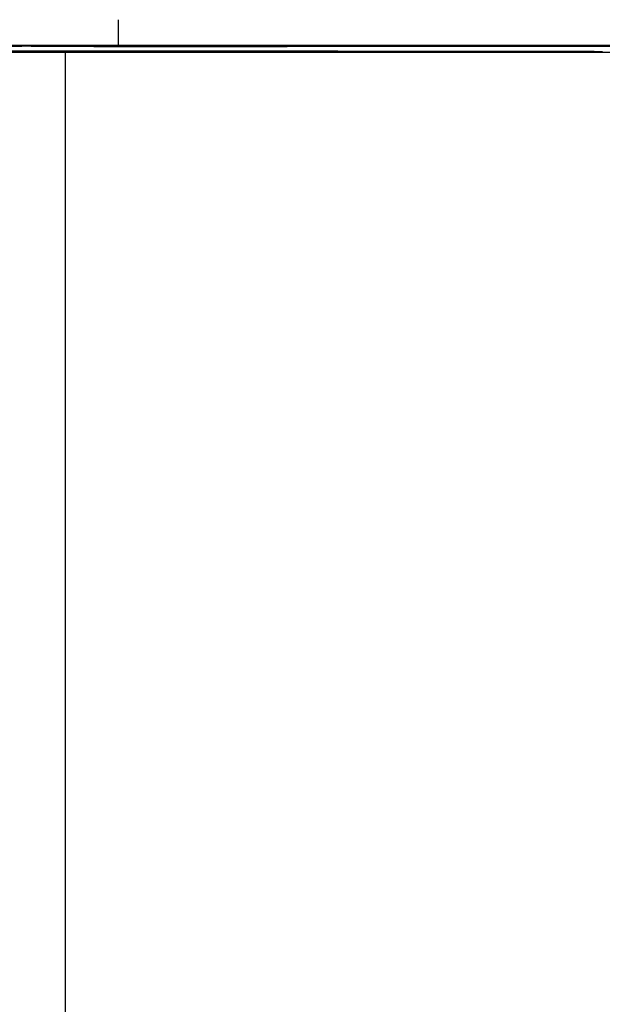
# Model space of a CAD drawing. Extents: x 7.6 to 27.1, y 2.7 to 20.5.
# Tile 90 of 136: x 24.366 to 24.4096, y 11.8717 to 11.9454. Entities that reach past the tile are written whole.
import ezdxf

# ---------------------------------------------------------------- set-up
doc = ezdxf.new("R2010")
doc.units = 0
doc.layers.get('0').update_dxf_attribs({"linetype": 'CONTINUOUS'})

msp = doc.modelspace()

# ---------------------------------------------------------------- linework, layer by layer
at = {"color": 7, "linetype": 'CONTINUOUS'}
for p, q in [((24.373356, 11.945401), (24.373356, 11.943421)), ((24.321836, 11.943051), (24.408641, 11.943051)), ((24.321846, 11.943034), (24.408973, 11.943034)), ((24.408973, 11.943031), (24.321846, 11.943031)), ((24.321846, 11.943028), (24.408537, 11.943022)), ((24.408537, 11.943019), (24.321846, 11.943013)), ((24.367282, 11.942997), (24.322075, 11.942997)), ((24.330268, 11.943048), (24.400209, 11.943048)), ((24.355883, 11.943024), (24.400828, 11.943021)), ((24.400828, 11.943021), (24.355883, 11.943018)), ((24.358625, 11.943004), (24.367282, 11.943004)), ((24.366827, 11.943416), (24.453632, 11.943416)), ((24.366827, 11.943409), (24.366827, 11.943416)), ((24.366827, 11.943408), (24.366827, 11.943409)), ((24.367072, 11.943455), (24.453387, 11.943455)), ((24.367072, 11.943453), (24.367072, 11.943455)), ((24.447443, 11.943453), (24.367072, 11.943453)), ((24.367072, 11.943448), (24.447443, 11.943453)), ((24.367072, 11.943445), (24.367072, 11.943448)), ((24.447443, 11.94344), (24.367072, 11.943445)), ((24.367072, 11.94344), (24.447443, 11.94344)), ((24.367072, 11.943437), (24.367072, 11.94344)), ((24.453387, 11.943437), (24.367072, 11.943437)), ((24.367282, 11.943004), (24.367282, 11.942997)), ((24.579785, 11.943472), (24.369391, 11.943472)), ((24.369391, 11.942974), (25.585926, 11.942974)), ((24.369391, 11.942974), (24.369391, 11.864234)), ((24.4452, 11.943413), (24.375258, 11.943413)), ((24.375258, 11.943413), (24.375258, 11.943404)), ((24.453387, 11.943451), (24.38051, 11.943446)), ((24.38051, 11.943446), (24.453387, 11.943441)), ((24.38051, 11.943446), (24.38051, 11.943444)), ((24.384045, 11.942999), (24.389314, 11.942999)), ((24.384045, 11.942997), (24.384045, 11.942999)), ((24.387094, 11.943405), (24.387094, 11.943402)), ((24.388374, 11.94304), (24.388374, 11.943038)), ((24.389314, 11.942999), (24.389314, 11.942997)), ((24.400209, 11.943048), (24.400209, 11.943044)), ((24.400209, 11.943039), (24.400209, 11.943044)), ((24.400828, 11.943021), (24.400828, 11.943018)), ((24.408537, 11.943022), (24.408537, 11.943019)), ((24.408641, 11.943051), (24.408641, 11.943044)), ((24.408641, 11.943044), (24.408641, 11.943044)), ((24.408973, 11.943034), (24.408973, 11.943031))]:
    msp.add_line(p, q, dxfattribs=at)
at = {"color": 8, "linetype": 'CONTINUOUS'}
msp.add_line((24.386031, 11.94342), (24.386031, 11.943422), dxfattribs=at)
at = {"color": 7, "linetype": 'CONTINUOUS', "flags": 128}
for points in [[(24.389789, 11.943038), (24.383713, 11.943037), (24.377584, 11.943037), (24.37142, 11.943037), (24.365239, 11.943037), (24.359057, 11.943037), (24.352893, 11.943037), (24.346764, 11.943037), (24.340688, 11.943038)], [(24.389685, 11.943008), (24.383733, 11.943008), (24.377708, 11.943008), (24.371636, 11.943008), (24.36554, 11.943008), (24.359445, 11.943008), (24.353377, 11.943008), (24.34736, 11.943008), (24.341419, 11.943008)], [(24.388374, 11.94304), (24.382643, 11.94304), (24.376867, 11.94304), (24.371061, 11.94304), (24.365239, 11.94304), (24.359417, 11.94304), (24.35361, 11.94304), (24.347834, 11.94304), (24.342104, 11.94304)], [(24.385678, 11.94342), (24.377338, 11.943421), (24.370556, 11.943422), (24.366137, 11.943424), (24.364603, 11.943426), (24.366137, 11.943429), (24.370556, 11.943431), (24.373356, 11.943431)], [(24.398923, 11.942998), (24.397145, 11.942997), (24.395335, 11.942997), (24.393499, 11.942997), (24.391639, 11.942997), (24.38976, 11.942997), (24.387865, 11.942997), (24.385959, 11.942997), (24.384045, 11.942997)], [(24.385678, 11.943433), (24.391755, 11.943433), (24.397883, 11.943433), (24.404048, 11.943434), (24.410229, 11.943434), (24.416411, 11.943434), (24.422575, 11.943433), (24.428704, 11.943433), (24.43478, 11.943433)], [(24.43478, 11.94342), (24.428704, 11.943419), (24.422575, 11.943419), (24.416411, 11.943419), (24.410229, 11.943419), (24.404048, 11.943419), (24.397883, 11.943419), (24.391755, 11.943419), (24.385678, 11.94342)], [(24.43478, 11.943402), (24.428704, 11.943402), (24.422575, 11.943402), (24.416411, 11.943402), (24.410229, 11.943402), (24.404048, 11.943402), (24.397883, 11.943402), (24.391755, 11.943402), (24.385678, 11.943402)], [(24.433364, 11.943405), (24.427634, 11.943405), (24.421858, 11.943405), (24.416051, 11.943405), (24.410229, 11.943405), (24.404407, 11.943405), (24.398601, 11.943405), (24.392824, 11.943405), (24.387094, 11.943405)], [(24.389314, 11.942999), (24.394483, 11.943), (24.398718, 11.943001), (24.40151, 11.943002), (24.402523, 11.943003), (24.401638, 11.943005), (24.39896, 11.943006), (24.39481, 11.943007), (24.389685, 11.943008)]]:
    msp.add_lwpolyline(points, dxfattribs=at)
at = {"color": 7}
for points in [[(24.3659, 11.943, 0), (24.3661, 11.943, 0), (24.3662, 11.943, 0), (24.3664, 11.943, 0), (24.3666, 11.943, 0), (24.3668, 11.943, 0), (24.367, 11.943, 0), (24.3671, 11.943, 0), (24.3673, 11.943, 0), (24.3675, 11.943, 0), (24.3677, 11.943, 0), (24.3679, 11.943, 0), (24.368, 11.943, 0), (24.3682, 11.943, 0), (24.3684, 11.943, 0), (24.3686, 11.943, 0), (24.3687, 11.943, 0), (24.3689, 11.943, 0), (24.3691, 11.943, 0), (24.3693, 11.943, 0), (24.3695, 11.943, 0), (24.3696, 11.943, 0), (24.3698, 11.943, 0), (24.37, 11.943, 0), (24.3702, 11.943, 0), (24.3703, 11.943, 0), (24.3705, 11.943, 0), (24.3707, 11.943, 0), (24.3709, 11.943, 0), (24.3711, 11.943, 0), (24.3712, 11.943, 0), (24.3714, 11.943, 0), (24.3716, 11.943, 0), (24.3718, 11.943, 0), (24.3719, 11.943, 0), (24.3721, 11.943, 0), (24.3723, 11.943, 0), (24.3725, 11.943, 0), (24.3726, 11.943, 0), (24.3728, 11.943, 0), (24.373, 11.943, 0), (24.3732, 11.943, 0), (24.3734, 11.943, 0), (24.3735, 11.943, 0), (24.3737, 11.943, 0), (24.3739, 11.943, 0), (24.3741, 11.943, 0), (24.3742, 11.943, 0), (24.3744, 11.943, 0), (24.3746, 11.943, 0), (24.3748, 11.943, 0), (24.375, 11.943, 0), (24.3751, 11.943, 0), (24.3753, 11.943, 0), (24.3755, 11.943, 0), (24.3757, 11.943, 0), (24.3758, 11.943, 0), (24.376, 11.943, 0), (24.3762, 11.943, 0), (24.3764, 11.943, 0), (24.3765, 11.943, 0), (24.3767, 11.943, 0), (24.3769, 11.943, 0), (24.3771, 11.943, 0), (24.3773, 11.943, 0), (24.3774, 11.943, 0), (24.3776, 11.943, 0), (24.3778, 11.943, 0), (24.378, 11.943, 0), (24.3781, 11.943, 0), (24.3783, 11.943, 0), (24.3785, 11.943, 0), (24.3787, 11.943, 0), (24.3788, 11.943, 0), (24.379, 11.943, 0), (24.3792, 11.943, 0), (24.3794, 11.943, 0), (24.3795, 11.943, 0), (24.3797, 11.943, 0), (24.3799, 11.943, 0), (24.3801, 11.943, 0), (24.3802, 11.943, 0), (24.3804, 11.943, 0), (24.3806, 11.943, 0), (24.3808, 11.943, 0), (24.3809, 11.943, 0), (24.3811, 11.943, 0), (24.3813, 11.943, 0), (24.3815, 11.943, 0), (24.3816, 11.943, 0), (24.3818, 11.943, 0), (24.382, 11.943, 0), (24.3822, 11.943, 0), (24.3823, 11.943, 0), (24.3825, 11.943, 0), (24.3827, 11.943, 0), (24.3829, 11.943, 0), (24.383, 11.943, 0), (24.3832, 11.943, 0), (24.3834, 11.943, 0), (24.3836, 11.943, 0), (24.3837, 11.943, 0), (24.3839, 11.943, 0), (24.3841, 11.943, 0), (24.3843, 11.943, 0), (24.3844, 11.943, 0), (24.3846, 11.943, 0), (24.3848, 11.943, 0), (24.385, 11.943, 0), (24.3851, 11.943, 0), (24.3853, 11.943, 0), (24.3855, 11.943, 0), (24.3857, 11.943, 0), (24.3858, 11.943, 0), (24.386, 11.943, 0), (24.3862, 11.943, 0), (24.3863, 11.943, 0), (24.3865, 11.943, 0), (24.3867, 11.943, 0), (24.3869, 11.943, 0), (24.387, 11.943, 0), (24.3872, 11.943, 0), (24.3874, 11.943, 0), (24.3876, 11.943, 0), (24.3877, 11.943, 0), (24.3879, 11.943, 0), (24.3881, 11.943, 0), (24.3882, 11.943, 0), (24.3884, 11.943, 0), (24.3886, 11.943, 0), (24.3888, 11.943, 0), (24.3889, 11.943, 0), (24.3891, 11.943, 0), (24.3893, 11.943, 0), (24.3894, 11.943, 0), (24.3896, 11.943, 0), (24.3898, 11.943, 0), (24.39, 11.943, 0), (24.3901, 11.943, 0), (24.3903, 11.943, 0), (24.3905, 11.943, 0), (24.3906, 11.943, 0), (24.3908, 11.943, 0), (24.391, 11.943, 0), (24.3912, 11.943, 0), (24.3913, 11.943, 0), (24.3915, 11.943, 0), (24.3917, 11.943, 0), (24.3918, 11.943, 0), (24.392, 11.943, 0), (24.3922, 11.943, 0), (24.3924, 11.943, 0), (24.3925, 11.943, 0), (24.3927, 11.943, 0), (24.3929, 11.943, 0), (24.393, 11.943, 0), (24.3932, 11.943, 0), (24.3934, 11.943, 0), (24.3935, 11.943, 0), (24.3937, 11.943, 0), (24.3939, 11.943, 0), (24.3941, 11.943, 0), (24.3942, 11.943, 0), (24.3944, 11.943, 0), (24.3946, 11.943, 0), (24.3947, 11.943, 0), (24.3949, 11.943, 0), (24.3951, 11.943, 0), (24.3952, 11.943, 0), (24.3954, 11.943, 0), (24.3956, 11.943, 0), (24.3957, 11.943, 0), (24.3959, 11.943, 0), (24.3961, 11.943, 0), (24.3962, 11.943, 0), (24.3964, 11.943, 0), (24.3966, 11.943, 0), (24.3967, 11.943, 0), (24.3969, 11.943, 0), (24.3971, 11.943, 0), (24.3972, 11.943, 0), (24.3974, 11.943, 0), (24.3975, 11.943, 0), (24.3977, 11.943, 0), (24.3979, 11.943, 0), (24.398, 11.943, 0), (24.3982, 11.943, 0), (24.3983, 11.943, 0), (24.3985, 11.943, 0), (24.3987, 11.943, 0), (24.3988, 11.943, 0), (24.399, 11.943, 0), (24.3991, 11.943, 0), (24.3993, 11.943, 0), (24.3994, 11.943, 0), (24.3996, 11.943, 0), (24.3998, 11.943, 0), (24.3999, 11.943, 0), (24.4001, 11.943, 0), (24.4002, 11.943, 0), (24.4004, 11.943, 0), (24.4005, 11.943, 0), (24.4007, 11.943, 0), (24.4008, 11.943, 0), (24.401, 11.943, 0), (24.4011, 11.943, 0), (24.4013, 11.943, 0), (24.4014, 11.943, 0), (24.4016, 11.943, 0), (24.4017, 11.943, 0), (24.4018, 11.943, 0), (24.402, 11.943, 0), (24.4021, 11.943, 0), (24.4023, 11.943, 0), (24.4024, 11.943, 0), (24.4025, 11.943, 0), (24.4027, 11.943, 0), (24.4028, 11.943, 0), (24.403, 11.943, 0), (24.4031, 11.943, 0), (24.4032, 11.943, 0), (24.4034, 11.943, 0), (24.4035, 11.943, 0), (24.4036, 11.943, 0), (24.4038, 11.943, 0), (24.4039, 11.943, 0), (24.404, 11.943, 0), (24.4041, 11.943, 0), (24.4043, 11.943, 0), (24.4044, 11.943, 0), (24.4045, 11.943, 0), (24.4046, 11.943, 0), (24.4048, 11.943, 0), (24.4049, 11.943, 0), (24.405, 11.943, 0), (24.4051, 11.943, 0), (24.4052, 11.943, 0), (24.4054, 11.943, 0), (24.4055, 11.943, 0), (24.4056, 11.943, 0), (24.4057, 11.943, 0), (24.4058, 11.943, 0), (24.4059, 11.943, 0), (24.406, 11.943, 0), (24.4061, 11.943, 0), (24.4063, 11.943, 0), (24.4064, 11.943, 0), (24.4065, 11.943, 0), (24.4066, 11.943, 0), (24.4067, 11.943, 0), (24.4068, 11.943, 0), (24.4069, 11.943, 0), (24.407, 11.943, 0), (24.4071, 11.943, 0), (24.4072, 11.943, 0), (24.4073, 11.943, 0), (24.4074, 11.943, 0), (24.4075, 11.943, 0), (24.4075, 11.943, 0), (24.4076, 11.943, 0), (24.4077, 11.943, 0), (24.4078, 11.943, 0), (24.4079, 11.943, 0), (24.408, 11.943, 0), (24.4081, 11.943, 0), (24.4082, 11.943, 0), (24.4082, 11.943, 0), (24.4083, 11.943, 0), (24.4084, 11.943, 0), (24.4085, 11.943, 0), (24.4086, 11.943, 0), (24.4086, 11.943, 0), (24.4087, 11.943, 0), (24.4088, 11.943, 0), (24.4088, 11.943, 0), (24.4089, 11.943, 0), (24.409, 11.943, 0), (24.4091, 11.943, 0), (24.4091, 11.943, 0), (24.4092, 11.943, 0), (24.4092, 11.943, 0), (24.4093, 11.943, 0), (24.4094, 11.943, 0), (24.4094, 11.943, 0), (24.4095, 11.943, 0), (24.4096, 11.943, 0)], [(24.4097, 11.9434, 0), (24.4095, 11.9434, 0), (24.4094, 11.9434, 0), (24.4093, 11.9434, 0), (24.4091, 11.9434, 0), (24.409, 11.9434, 0), (24.4089, 11.9434, 0), (24.4087, 11.9434, 0), (24.4086, 11.9434, 0), (24.4084, 11.9434, 0), (24.4083, 11.9434, 0), (24.4082, 11.9434, 0), (24.408, 11.9434, 0), (24.4079, 11.9434, 0), (24.4077, 11.9434, 0), (24.4076, 11.9434, 0), (24.4075, 11.9434, 0), (24.4073, 11.9434, 0), (24.4072, 11.9434, 0), (24.407, 11.9434, 0), (24.4069, 11.9434, 0), (24.4068, 11.9434, 0), (24.4066, 11.9434, 0), (24.4065, 11.9434, 0), (24.4064, 11.9434, 0), (24.4062, 11.9434, 0), (24.4061, 11.9434, 0), (24.4059, 11.9434, 0), (24.4058, 11.9434, 0), (24.4057, 11.9434, 0), (24.4055, 11.9434, 0), (24.4054, 11.9434, 0), (24.4052, 11.9434, 0), (24.4051, 11.9434, 0), (24.405, 11.9434, 0), (24.4048, 11.9434, 0), (24.4047, 11.9434, 0), (24.4046, 11.9434, 0), (24.4044, 11.9434, 0), (24.4043, 11.9434, 0), (24.4041, 11.9434, 0), (24.404, 11.9434, 0), (24.4039, 11.9434, 0), (24.4037, 11.9434, 0), (24.4036, 11.9434, 0), (24.4034, 11.9434, 0), (24.4033, 11.9434, 0), (24.4032, 11.9434, 0), (24.403, 11.9434, 0), (24.4029, 11.9434, 0), (24.4028, 11.9434, 0), (24.4026, 11.9434, 0), (24.4025, 11.9434, 0), (24.4023, 11.9434, 0), (24.4022, 11.9434, 0), (24.4021, 11.9434, 0), (24.4019, 11.9434, 0), (24.4018, 11.9434, 0), (24.4016, 11.9434, 0), (24.4015, 11.9434, 0), (24.4014, 11.9434, 0), (24.4012, 11.9434, 0), (24.4011, 11.9434, 0), (24.401, 11.9434, 0), (24.4008, 11.9434, 0), (24.4007, 11.9434, 0), (24.4005, 11.9434, 0), (24.4004, 11.9434, 0), (24.4003, 11.9434, 0), (24.4001, 11.9434, 0), (24.4, 11.9434, 0), (24.3999, 11.9434, 0), (24.3997, 11.9434, 0), (24.3996, 11.9434, 0), (24.3994, 11.9434, 0), (24.3993, 11.9434, 0), (24.3992, 11.9434, 0), (24.399, 11.9434, 0), (24.3989, 11.9434, 0), (24.3988, 11.9434, 0), (24.3986, 11.9434, 0), (24.3985, 11.9434, 0), (24.3983, 11.9434, 0), (24.3982, 11.9434, 0), (24.3981, 11.9434, 0), (24.3979, 11.9434, 0), (24.3978, 11.9434, 0), (24.3976, 11.9434, 0), (24.3975, 11.9434, 0), (24.3974, 11.9434, 0), (24.3972, 11.9434, 0), (24.3971, 11.9434, 0), (24.397, 11.9434, 0), (24.3968, 11.9434, 0), (24.3967, 11.9434, 0), (24.3965, 11.9434, 0), (24.3964, 11.9434, 0), (24.3963, 11.9434, 0), (24.3961, 11.9434, 0), (24.396, 11.9434, 0), (24.3959, 11.9434, 0), (24.3957, 11.9434, 0), (24.3956, 11.9434, 0), (24.3954, 11.9434, 0), (24.3953, 11.9434, 0), (24.3952, 11.9434, 0), (24.395, 11.9434, 0), (24.3949, 11.9434, 0), (24.3948, 11.9434, 0), (24.3946, 11.9434, 0), (24.3945, 11.9434, 0), (24.3944, 11.9434, 0), (24.3942, 11.9434, 0), (24.3941, 11.9434, 0), (24.3939, 11.9434, 0), (24.3938, 11.9434, 0), (24.3937, 11.9434, 0), (24.3935, 11.9434, 0), (24.3934, 11.9434, 0), (24.3933, 11.9434, 0), (24.3931, 11.9434, 0), (24.393, 11.9434, 0), (24.3928, 11.9434, 0), (24.3927, 11.9434, 0), (24.3926, 11.9434, 0), (24.3924, 11.9434, 0), (24.3923, 11.9434, 0), (24.3922, 11.9434, 0), (24.392, 11.9434, 0), (24.3919, 11.9434, 0), (24.3918, 11.9434, 0), (24.3916, 11.9434, 0), (24.3915, 11.9434, 0), (24.3913, 11.9434, 0), (24.3912, 11.9434, 0), (24.3911, 11.9434, 0), (24.3909, 11.9434, 0), (24.3908, 11.9434, 0), (24.3907, 11.9434, 0), (24.3905, 11.9434, 0), (24.3904, 11.9434, 0), (24.3903, 11.9434, 0), (24.3901, 11.9434, 0), (24.39, 11.9434, 0), (24.3898, 11.9434, 0), (24.3897, 11.9434, 0), (24.3896, 11.9434, 0), (24.3894, 11.9434, 0), (24.3893, 11.9434, 0), (24.3892, 11.9434, 0), (24.389, 11.9434, 0), (24.3889, 11.9434, 0), (24.3888, 11.9434, 0), (24.3886, 11.9434, 0), (24.3885, 11.9434, 0), (24.3884, 11.9434, 0), (24.3882, 11.9434, 0), (24.3881, 11.9434, 0), (24.3879, 11.9434, 0), (24.3878, 11.9434, 0), (24.3877, 11.9434, 0), (24.3875, 11.9434, 0), (24.3874, 11.9434, 0), (24.3873, 11.9434, 0), (24.3871, 11.9434, 0), (24.387, 11.9434, 0), (24.3869, 11.9434, 0), (24.3867, 11.9434, 0), (24.3866, 11.9434, 0), (24.3865, 11.9434, 0), (24.3863, 11.9434, 0), (24.3862, 11.9434, 0), (24.386, 11.9434, 0), (24.3859, 11.9434, 0), (24.3858, 11.9434, 0), (24.3856, 11.9434, 0), (24.3855, 11.9434, 0), (24.3854, 11.9434, 0), (24.3852, 11.9434, 0), (24.3851, 11.9434, 0), (24.385, 11.9434, 0), (24.3848, 11.9434, 0), (24.3847, 11.9434, 0), (24.3845, 11.9434, 0), (24.3844, 11.9434, 0), (24.3843, 11.9434, 0), (24.3841, 11.9434, 0), (24.384, 11.9434, 0), (24.3839, 11.9434, 0), (24.3837, 11.9434, 0), (24.3836, 11.9434, 0), (24.3834, 11.9434, 0), (24.3833, 11.9434, 0), (24.3832, 11.9434, 0), (24.383, 11.9434, 0), (24.3829, 11.9434, 0), (24.3828, 11.9434, 0), (24.3826, 11.9434, 0), (24.3825, 11.9434, 0), (24.3824, 11.9434, 0), (24.3822, 11.9434, 0), (24.3821, 11.9434, 0), (24.382, 11.9434, 0), (24.3818, 11.9434, 0), (24.3817, 11.9434, 0), (24.3816, 11.9434, 0), (24.3814, 11.9434, 0), (24.3813, 11.9434, 0), (24.3812, 11.9434, 0), (24.381, 11.9434, 0), (24.3809, 11.9434, 0), (24.3808, 11.9434, 0), (24.3806, 11.9434, 0), (24.3805, 11.9434, 0), (24.3804, 11.9434, 0), (24.3802, 11.9434, 0), (24.3801, 11.9434, 0), (24.38, 11.9434, 0), (24.3799, 11.9434, 0), (24.3797, 11.9434, 0), (24.3796, 11.9434, 0), (24.3795, 11.9434, 0), (24.3794, 11.9434, 0), (24.3793, 11.9434, 0), (24.3791, 11.9434, 0), (24.379, 11.9434, 0), (24.3789, 11.9434, 0), (24.3788, 11.9434, 0), (24.3787, 11.9434, 0), (24.3785, 11.9434, 0), (24.3784, 11.9434, 0), (24.3783, 11.9434, 0), (24.3782, 11.9434, 0), (24.3781, 11.9434, 0), (24.378, 11.9434, 0), (24.3779, 11.9434, 0), (24.3778, 11.9434, 0), (24.3776, 11.9434, 0), (24.3775, 11.9434, 0), (24.3774, 11.9434, 0), (24.3773, 11.9434, 0), (24.3772, 11.9434, 0), (24.3771, 11.9434, 0), (24.377, 11.9434, 0), (24.3769, 11.9434, 0), (24.3768, 11.9434, 0), (24.3767, 11.9434, 0), (24.3766, 11.9434, 0), (24.3765, 11.9434, 0), (24.3764, 11.9434, 0), (24.3763, 11.9434, 0), (24.3763, 11.9434, 0), (24.3762, 11.9434, 0), (24.3761, 11.9434, 0), (24.376, 11.9434, 0), (24.3759, 11.9434, 0), (24.3758, 11.9434, 0), (24.3757, 11.9434, 0), (24.3757, 11.9434, 0), (24.3756, 11.9434, 0), (24.3755, 11.9434, 0), (24.3754, 11.9434, 0), (24.3753, 11.9434, 0), (24.3753, 11.9434, 0), (24.3752, 11.9434, 0), (24.3751, 11.9434, 0), (24.375, 11.9434, 0), (24.375, 11.9434, 0), (24.3749, 11.9434, 0), (24.3748, 11.9434, 0), (24.3748, 11.9434, 0), (24.3747, 11.9434, 0), (24.3747, 11.9434, 0), (24.3746, 11.9434, 0), (24.3745, 11.9434, 0), (24.3745, 11.9434, 0), (24.3744, 11.9434, 0), (24.3744, 11.9434, 0), (24.3743, 11.9434, 0), (24.3743, 11.9434, 0), (24.3742, 11.9434, 0), (24.3742, 11.9434, 0), (24.3741, 11.9434, 0), (24.3741, 11.9434, 0), (24.374, 11.9434, 0), (24.374, 11.9434, 0), (24.3739, 11.9434, 0), (24.3739, 11.9434, 0), (24.3739, 11.9434, 0), (24.3738, 11.9434, 0), (24.3738, 11.9434, 0), (24.3738, 11.9434, 0), (24.3737, 11.9434, 0), (24.3737, 11.9434, 0), (24.3737, 11.9434, 0), (24.3736, 11.9434, 0), (24.3736, 11.9434, 0), (24.3736, 11.9434, 0), (24.3736, 11.9434, 0), (24.3735, 11.9434, 0), (24.3735, 11.9434, 0), (24.3735, 11.9434, 0), (24.3735, 11.9434, 0), (24.3735, 11.9434, 0), (24.3734, 11.9434, 0), (24.3734, 11.9434, 0), (24.3734, 11.9434, 0), (24.3734, 11.9434, 0), (24.3734, 11.9434, 0), (24.3734, 11.9434, 0), (24.3734, 11.9434, 0), (24.3734, 11.9434, 0), (24.3734, 11.9434, 0), (24.3734, 11.9434, 0), (24.3734, 11.9434, 0), (24.3734, 11.9434, 0), (24.3734, 11.9434, 0), (24.3734, 11.9434, 0), (24.3734, 11.9434, 0), (24.3734, 11.9434, 0), (24.3734, 11.9434, 0), (24.3734, 11.9434, 0), (24.3734, 11.9434, 0), (24.3734, 11.9434, 0), (24.3734, 11.9434, 0), (24.3734, 11.9434, 0), (24.3734, 11.9434, 0), (24.3734, 11.9434, 0), (24.3735, 11.9434, 0), (24.3735, 11.9434, 0), (24.3735, 11.9434, 0), (24.3735, 11.9434, 0), (24.3735, 11.9434, 0), (24.3736, 11.9434, 0), (24.3736, 11.9434, 0), (24.3736, 11.9434, 0), (24.3736, 11.9434, 0), (24.3737, 11.9434, 0), (24.3737, 11.9434, 0), (24.3737, 11.9434, 0), (24.3737, 11.9434, 0), (24.3738, 11.9434, 0), (24.3738, 11.9434, 0), (24.3739, 11.9434, 0), (24.3739, 11.9434, 0), (24.3739, 11.9434, 0), (24.374, 11.9434, 0), (24.374, 11.9434, 0), (24.3741, 11.9434, 0), (24.3741, 11.9434, 0), (24.3742, 11.9434, 0), (24.3742, 11.9434, 0), (24.3743, 11.9434, 0), (24.3743, 11.9434, 0), (24.3744, 11.9434, 0), (24.3744, 11.9434, 0), (24.3745, 11.9434, 0), (24.3745, 11.9434, 0), (24.3746, 11.9434, 0), (24.3746, 11.9434, 0), (24.3747, 11.9434, 0), (24.3748, 11.9434, 0), (24.3748, 11.9434, 0), (24.3749, 11.9434, 0), (24.375, 11.9434, 0), (24.375, 11.9434, 0), (24.3751, 11.9434, 0), (24.3752, 11.9434, 0), (24.3753, 11.9434, 0), (24.3753, 11.9434, 0), (24.3754, 11.9434, 0), (24.3755, 11.9434, 0), (24.3756, 11.9434, 0), (24.3756, 11.9434, 0), (24.3757, 11.9434, 0), (24.3758, 11.9434, 0), (24.3759, 11.9434, 0), (24.376, 11.9434, 0), (24.3761, 11.9434, 0), (24.3762, 11.9434, 0), (24.3762, 11.9434, 0), (24.3763, 11.9434, 0), (24.3764, 11.9434, 0), (24.3765, 11.9434, 0), (24.3766, 11.9434, 0), (24.3767, 11.9434, 0), (24.3768, 11.9434, 0), (24.3769, 11.9434, 0), (24.377, 11.9434, 0), (24.3771, 11.9434, 0), (24.3772, 11.9434, 0), (24.3773, 11.9434, 0), (24.3774, 11.9434, 0), (24.3775, 11.9434, 0), (24.3776, 11.9434, 0), (24.3777, 11.9434, 0), (24.3779, 11.9434, 0), (24.378, 11.9434, 0), (24.3781, 11.9434, 0), (24.3782, 11.9434, 0), (24.3783, 11.9434, 0), (24.3784, 11.9434, 0), (24.3785, 11.9434, 0), (24.3786, 11.9434, 0), (24.3788, 11.9434, 0), (24.3789, 11.9434, 0), (24.379, 11.9434, 0), (24.3791, 11.9434, 0), (24.3792, 11.9434, 0), (24.3794, 11.9434, 0), (24.3795, 11.9434, 0), (24.3796, 11.9434, 0), (24.3797, 11.9434, 0), (24.3799, 11.9434, 0), (24.38, 11.9434, 0), (24.3801, 11.9434, 0), (24.3802, 11.9434, 0), (24.3804, 11.9434, 0), (24.3805, 11.9434, 0), (24.3806, 11.9434, 0), (24.3807, 11.9434, 0), (24.3809, 11.9434, 0), (24.381, 11.9434, 0), (24.3811, 11.9434, 0), (24.3813, 11.9434, 0), (24.3814, 11.9434, 0), (24.3815, 11.9434, 0), (24.3817, 11.9434, 0), (24.3818, 11.9434, 0), (24.3819, 11.9434, 0), (24.3821, 11.9434, 0), (24.3822, 11.9434, 0), (24.3823, 11.9434, 0), (24.3825, 11.9434, 0), (24.3826, 11.9434, 0), (24.3827, 11.9434, 0), (24.3829, 11.9434, 0), (24.383, 11.9434, 0), (24.3832, 11.9434, 0), (24.3833, 11.9434, 0), (24.3834, 11.9434, 0), (24.3836, 11.9434, 0), (24.3837, 11.9434, 0), (24.3838, 11.9434, 0), (24.384, 11.9434, 0), (24.3841, 11.9434, 0), (24.3842, 11.9434, 0), (24.3844, 11.9434, 0), (24.3845, 11.9434, 0), (24.3847, 11.9434, 0), (24.3848, 11.9434, 0), (24.3849, 11.9434, 0), (24.3851, 11.9434, 0), (24.3852, 11.9434, 0), (24.3853, 11.9434, 0), (24.3855, 11.9434, 0), (24.3856, 11.9434, 0), (24.3858, 11.9434, 0), (24.3859, 11.9434, 0), (24.386, 11.9434, 0)], [(24.3871, 11.9434, 0), (24.387, 11.9434, 0), (24.3869, 11.9434, 0), (24.3868, 11.9434, 0), (24.3867, 11.9434, 0), (24.3866, 11.9434, 0), (24.3866, 11.9434, 0), (24.3865, 11.9434, 0), (24.3864, 11.9434, 0), (24.3863, 11.9434, 0), (24.3862, 11.9434, 0), (24.3861, 11.9434, 0), (24.386, 11.9434, 0), (24.3859, 11.9434, 0), (24.3858, 11.9434, 0), (24.3857, 11.9434, 0), (24.3857, 11.9434, 0), (24.3856, 11.9434, 0), (24.3855, 11.9434, 0), (24.3854, 11.9434, 0), (24.3853, 11.9434, 0), (24.3852, 11.9434, 0), (24.3851, 11.9434, 0), (24.385, 11.9434, 0), (24.3849, 11.9434, 0), (24.3849, 11.9434, 0), (24.3848, 11.9434, 0), (24.3847, 11.9434, 0), (24.3846, 11.9434, 0), (24.3845, 11.9434, 0), (24.3844, 11.9434, 0), (24.3843, 11.9434, 0), (24.3842, 11.9434, 0), (24.3841, 11.9434, 0), (24.3841, 11.9434, 0), (24.384, 11.9434, 0), (24.3839, 11.9434, 0), (24.3838, 11.9434, 0), (24.3837, 11.9434, 0), (24.3836, 11.9434, 0), (24.3835, 11.9434, 0), (24.3834, 11.9434, 0), (24.3834, 11.9434, 0), (24.3833, 11.9434, 0), (24.3832, 11.9434, 0), (24.3831, 11.9434, 0), (24.383, 11.9434, 0), (24.3829, 11.9434, 0), (24.3828, 11.9434, 0), (24.3828, 11.9434, 0), (24.3827, 11.9434, 0), (24.3826, 11.9434, 0), (24.3825, 11.9434, 0), (24.3824, 11.9434, 0), (24.3823, 11.9434, 0), (24.3823, 11.9434, 0), (24.3822, 11.9434, 0), (24.3821, 11.9434, 0), (24.382, 11.9434, 0), (24.3819, 11.9434, 0), (24.3818, 11.9434, 0), (24.3818, 11.9434, 0), (24.3817, 11.9434, 0), (24.3816, 11.9434, 0), (24.3815, 11.9434, 0), (24.3814, 11.9434, 0), (24.3814, 11.9434, 0), (24.3813, 11.9434, 0), (24.3812, 11.9434, 0), (24.3811, 11.9434, 0), (24.381, 11.9434, 0), (24.381, 11.9434, 0), (24.3809, 11.9434, 0), (24.3808, 11.9434, 0), (24.3807, 11.9434, 0), (24.3807, 11.9434, 0), (24.3806, 11.9434, 0), (24.3805, 11.9434, 0), (24.3804, 11.9434, 0), (24.3803, 11.9434, 0), (24.3803, 11.9434, 0), (24.3802, 11.9434, 0), (24.3801, 11.9434, 0), (24.3801, 11.9434, 0), (24.38, 11.9434, 0), (24.3799, 11.9434, 0), (24.3798, 11.9434, 0), (24.3798, 11.9434, 0), (24.3797, 11.9434, 0), (24.3796, 11.9434, 0), (24.3795, 11.9434, 0), (24.3795, 11.9434, 0), (24.3794, 11.9434, 0), (24.3793, 11.9434, 0), (24.3793, 11.9434, 0), (24.3792, 11.9434, 0), (24.3791, 11.9434, 0), (24.3791, 11.9434, 0), (24.379, 11.9434, 0), (24.3789, 11.9434, 0), (24.3789, 11.9434, 0), (24.3788, 11.9434, 0), (24.3787, 11.9434, 0), (24.3787, 11.9434, 0), (24.3786, 11.9434, 0), (24.3786, 11.9434, 0), (24.3785, 11.9434, 0), (24.3784, 11.9434, 0), (24.3784, 11.9434, 0), (24.3783, 11.9434, 0), (24.3782, 11.9434, 0), (24.3782, 11.9434, 0), (24.3781, 11.9434, 0), (24.3781, 11.9434, 0), (24.378, 11.9434, 0), (24.378, 11.9434, 0), (24.3779, 11.9434, 0), (24.3778, 11.9434, 0), (24.3778, 11.9434, 0), (24.3777, 11.9434, 0), (24.3777, 11.9434, 0), (24.3776, 11.9434, 0), (24.3776, 11.9434, 0), (24.3775, 11.9434, 0), (24.3775, 11.9434, 0), (24.3774, 11.9434, 0), (24.3774, 11.9434, 0), (24.3773, 11.9434, 0), (24.3773, 11.9434, 0), (24.3772, 11.9434, 0), (24.3772, 11.9434, 0), (24.3771, 11.9434, 0), (24.3771, 11.9434, 0), (24.377, 11.9434, 0), (24.377, 11.9434, 0), (24.3769, 11.9434, 0), (24.3769, 11.9434, 0), (24.3768, 11.9434, 0), (24.3768, 11.9434, 0), (24.3768, 11.9434, 0), (24.3767, 11.9434, 0), (24.3767, 11.9434, 0), (24.3766, 11.9434, 0), (24.3766, 11.9434, 0), (24.3765, 11.9434, 0), (24.3765, 11.9434, 0), (24.3765, 11.9434, 0), (24.3764, 11.9434, 0), (24.3764, 11.9434, 0), (24.3764, 11.9434, 0), (24.3763, 11.9434, 0), (24.3763, 11.9434, 0), (24.3762, 11.9434, 0), (24.3762, 11.9434, 0), (24.3762, 11.9434, 0), (24.3761, 11.9434, 0), (24.3761, 11.9434, 0), (24.3761, 11.9434, 0), (24.376, 11.9434, 0), (24.376, 11.9434, 0), (24.376, 11.9434, 0), (24.376, 11.9434, 0), (24.3759, 11.9434, 0), (24.3759, 11.9434, 0), (24.3759, 11.9434, 0), (24.3758, 11.9434, 0), (24.3758, 11.9434, 0), (24.3758, 11.9434, 0), (24.3758, 11.9434, 0), (24.3757, 11.9434, 0), (24.3757, 11.9434, 0), (24.3757, 11.9434, 0), (24.3757, 11.9434, 0), (24.3756, 11.9434, 0), (24.3756, 11.9434, 0), (24.3756, 11.9434, 0), (24.3756, 11.9434, 0), (24.3756, 11.9434, 0), (24.3755, 11.9434, 0), (24.3755, 11.9434, 0), (24.3755, 11.9434, 0), (24.3755, 11.9434, 0), (24.3755, 11.9434, 0), (24.3755, 11.9434, 0), (24.3754, 11.9434, 0), (24.3754, 11.9434, 0), (24.3754, 11.9434, 0), (24.3754, 11.9434, 0), (24.3754, 11.9434, 0), (24.3754, 11.9434, 0), (24.3754, 11.9434, 0), (24.3754, 11.9434, 0), (24.3754, 11.9434, 0), (24.3753, 11.9434, 0), (24.3753, 11.9434, 0), (24.3753, 11.9434, 0), (24.3753, 11.9434, 0), (24.3753, 11.9434, 0), (24.3753, 11.9434, 0), (24.3753, 11.9434, 0), (24.3753, 11.9434, 0), (24.3753, 11.9434, 0), (24.3753, 11.9434, 0), (24.3753, 11.9434, 0), (24.3753, 11.9434, 0), (24.3753, 11.9434, 0), (24.3753, 11.9434, 0), (24.3753, 11.9434, 0), (24.3753, 11.9434, 0), (24.3753, 11.9434, 0), (24.3753, 11.9434, 0), (24.3753, 11.9434, 0), (24.3753, 11.9434, 0), (24.3753, 11.9434, 0), (24.3753, 11.9434, 0), (24.3753, 11.9434, 0), (24.3753, 11.9434, 0), (24.3753, 11.9434, 0), (24.3753, 11.9434, 0), (24.3753, 11.9434, 0), (24.3753, 11.9434, 0), (24.3753, 11.9434, 0), (24.3753, 11.9434, 0), (24.3753, 11.9434, 0), (24.3753, 11.9434, 0), (24.3753, 11.9434, 0), (24.3753, 11.9434, 0), (24.3753, 11.9434, 0), (24.3753, 11.9434, 0), (24.3753, 11.9434, 0), (24.3753, 11.9434, 0), (24.3753, 11.9434, 0), (24.3753, 11.9434, 0), (24.3753, 11.9434, 0), (24.3753, 11.9434, 0), (24.3753, 11.9434, 0), (24.3753, 11.9434, 0), (24.3753, 11.9434, 0), (24.3753, 11.9434, 0), (24.3753, 11.9434, 0), (24.3753, 11.9434, 0), (24.3753, 11.9434, 0), (24.3753, 11.9434, 0), (24.3753, 11.9434, 0), (24.3753, 11.9434, 0), (24.3753, 11.9434, 0), (24.3753, 11.9434, 0), (24.3753, 11.9434, 0), (24.3753, 11.9434, 0), (24.3753, 11.9434, 0), (24.3753, 11.9434, 0), (24.3753, 11.9434, 0), (24.3753, 11.9434, 0), (24.3753, 11.9434, 0), (24.3753, 11.9434, 0), (24.3753, 11.9434, 0), (24.3753, 11.9434, 0), (24.3753, 11.9434, 0), (24.3753, 11.9434, 0), (24.3753, 11.9434, 0), (24.3753, 11.9434, 0), (24.3753, 11.9434, 0), (24.3753, 11.9434, 0), (24.3753, 11.9434, 0), (24.3753, 11.9434, 0), (24.3753, 11.9434, 0), (24.3753, 11.9434, 0), (24.3753, 11.9434, 0), (24.3753, 11.9434, 0), (24.3753, 11.9434, 0), (24.3753, 11.9434, 0), (24.3753, 11.9434, 0), (24.3753, 11.9434, 0), (24.3753, 11.9434, 0), (24.3753, 11.9434, 0), (24.3753, 11.9434, 0), (24.3753, 11.9434, 0), (24.3753, 11.9434, 0), (24.3753, 11.9434, 0), (24.3753, 11.9434, 0), (24.3753, 11.9434, 0), (24.3753, 11.9434, 0), (24.3753, 11.9434, 0), (24.3753, 11.9434, 0), (24.3753, 11.9434, 0), (24.3753, 11.9434, 0), (24.3753, 11.9434, 0), (24.3753, 11.9434, 0), (24.3753, 11.9434, 0), (24.3753, 11.9434, 0), (24.3753, 11.9434, 0), (24.3753, 11.9434, 0), (24.3753, 11.9434, 0), (24.3753, 11.9434, 0), (24.3753, 11.9434, 0), (24.3753, 11.9434, 0), (24.3753, 11.9434, 0), (24.3753, 11.9434, 0), (24.3753, 11.9434, 0), (24.3753, 11.9434, 0), (24.3753, 11.9434, 0), (24.3753, 11.9434, 0), (24.3753, 11.9434, 0), (24.3753, 11.9434, 0), (24.3753, 11.9434, 0), (24.3753, 11.9434, 0), (24.3753, 11.9434, 0), (24.3753, 11.9434, 0), (24.3753, 11.9434, 0), (24.3753, 11.9434, 0), (24.3753, 11.9434, 0), (24.3753, 11.9434, 0), (24.3753, 11.9434, 0), (24.3753, 11.9434, 0), (24.3753, 11.9434, 0), (24.3753, 11.9434, 0), (24.3753, 11.9434, 0), (24.3753, 11.9434, 0), (24.3753, 11.9434, 0), (24.3753, 11.9434, 0), (24.3753, 11.9434, 0), (24.3753, 11.9434, 0), (24.3753, 11.9434, 0), (24.3753, 11.9434, 0), (24.3753, 11.9434, 0), (24.3753, 11.9434, 0), (24.3753, 11.9434, 0), (24.3753, 11.9434, 0), (24.3753, 11.9434, 0), (24.3753, 11.9434, 0), (24.3753, 11.9434, 0), (24.3753, 11.9434, 0), (24.3753, 11.9434, 0), (24.3753, 11.9434, 0), (24.3753, 11.9434, 0), (24.3753, 11.9434, 0), (24.3753, 11.9434, 0), (24.3753, 11.9434, 0), (24.3753, 11.9434, 0), (24.3753, 11.9434, 0), (24.3753, 11.9434, 0), (24.3753, 11.9434, 0), (24.3753, 11.9434, 0), (24.3753, 11.9434, 0), (24.3753, 11.9434, 0), (24.3753, 11.9434, 0), (24.3753, 11.9434, 0), (24.3753, 11.9434, 0), (24.3753, 11.9434, 0), (24.3753, 11.9434, 0), (24.3753, 11.9434, 0), (24.3753, 11.9434, 0)], [(24.4097, 11.9434, 0), (24.4094, 11.9434, 0), (24.4092, 11.9434, 0), (24.409, 11.9434, 0), (24.4088, 11.9434, 0), (24.4086, 11.9434, 0), (24.4084, 11.9434, 0), (24.4081, 11.9434, 0), (24.4079, 11.9434, 0), (24.4077, 11.9434, 0), (24.4075, 11.9434, 0), (24.4073, 11.9434, 0), (24.407, 11.9434, 0), (24.4068, 11.9434, 0), (24.4066, 11.9434, 0), (24.4064, 11.9434, 0), (24.4062, 11.9434, 0), (24.4059, 11.9434, 0), (24.4057, 11.9434, 0), (24.4055, 11.9434, 0), (24.4053, 11.9434, 0), (24.4051, 11.9434, 0), (24.4048, 11.9434, 0), (24.4046, 11.9434, 0), (24.4044, 11.9434, 0), (24.4042, 11.9434, 0), (24.404, 11.9434, 0), (24.4037, 11.9434, 0), (24.4035, 11.9434, 0), (24.4033, 11.9434, 0), (24.4031, 11.9434, 0), (24.4029, 11.9434, 0), (24.4027, 11.9434, 0), (24.4024, 11.9434, 0), (24.4022, 11.9434, 0), (24.402, 11.9434, 0), (24.4018, 11.9434, 0), (24.4016, 11.9434, 0), (24.4013, 11.9434, 0), (24.4011, 11.9434, 0), (24.4009, 11.9434, 0), (24.4007, 11.9434, 0), (24.4005, 11.9434, 0), (24.4002, 11.9434, 0), (24.4, 11.9434, 0), (24.3998, 11.9434, 0), (24.3996, 11.9434, 0), (24.3994, 11.9434, 0), (24.3991, 11.9434, 0), (24.3989, 11.9434, 0), (24.3987, 11.9434, 0), (24.3985, 11.9434, 0), (24.3983, 11.9434, 0), (24.3981, 11.9434, 0), (24.3978, 11.9434, 0), (24.3976, 11.9434, 0), (24.3974, 11.9434, 0), (24.3972, 11.9434, 0), (24.397, 11.9434, 0), (24.3967, 11.9434, 0), (24.3965, 11.9434, 0), (24.3963, 11.9434, 0), (24.3961, 11.9434, 0), (24.3959, 11.9434, 0), (24.3956, 11.9434, 0), (24.3954, 11.9434, 0), (24.3952, 11.9434, 0), (24.395, 11.9434, 0), (24.3948, 11.9434, 0), (24.3946, 11.9434, 0), (24.3943, 11.9434, 0), (24.3941, 11.9434, 0), (24.3939, 11.9434, 0), (24.3937, 11.9434, 0), (24.3935, 11.9434, 0), (24.3932, 11.9434, 0), (24.393, 11.9434, 0), (24.3928, 11.9434, 0), (24.3926, 11.9434, 0), (24.3924, 11.9434, 0), (24.3921, 11.9434, 0), (24.3919, 11.9434, 0), (24.3917, 11.9434, 0), (24.3915, 11.9434, 0), (24.3913, 11.9434, 0), (24.3911, 11.9434, 0), (24.3908, 11.9434, 0), (24.3906, 11.9434, 0), (24.3904, 11.9434, 0), (24.3902, 11.9434, 0), (24.39, 11.9434, 0), (24.3897, 11.9434, 0), (24.3895, 11.9434, 0), (24.3893, 11.9434, 0), (24.3891, 11.9434, 0), (24.3889, 11.9434, 0), (24.3887, 11.9434, 0), (24.3884, 11.9434, 0), (24.3882, 11.9434, 0), (24.388, 11.9434, 0), (24.3878, 11.9434, 0), (24.3876, 11.9434, 0), (24.3873, 11.9434, 0), (24.3871, 11.9434, 0), (24.3869, 11.9434, 0), (24.3867, 11.9434, 0), (24.3865, 11.9434, 0), (24.3862, 11.9434, 0), (24.386, 11.9434, 0)], [(24.4001, 11.943, 0), (24.4001, 11.943, 0), (24.4001, 11.943, 0), (24.4001, 11.943, 0), (24.4001, 11.943, 0), (24.4001, 11.943, 0), (24.4001, 11.943, 0), (24.4001, 11.943, 0), (24.4001, 11.943, 0), (24.4001, 11.943, 0), (24.4001, 11.943, 0), (24.4001, 11.943, 0), (24.4001, 11.943, 0), (24.4001, 11.943, 0), (24.4001, 11.943, 0), (24.4001, 11.943, 0), (24.4001, 11.943, 0), (24.4001, 11.943, 0), (24.4001, 11.943, 0), (24.4001, 11.943, 0), (24.4001, 11.943, 0), (24.4001, 11.943, 0), (24.4001, 11.943, 0), (24.4001, 11.943, 0), (24.4001, 11.943, 0), (24.4001, 11.943, 0), (24.4001, 11.943, 0), (24.4001, 11.943, 0), (24.4001, 11.943, 0), (24.4001, 11.943, 0), (24.4001, 11.943, 0), (24.4001, 11.943, 0), (24.4, 11.943, 0), (24.4, 11.943, 0), (24.4, 11.943, 0), (24.4, 11.943, 0), (24.4, 11.943, 0), (24.4, 11.943, 0), (24.4, 11.943, 0), (24.4, 11.943, 0), (24.4, 11.943, 0), (24.3999, 11.943, 0), (24.3999, 11.943, 0), (24.3999, 11.943, 0), (24.3999, 11.943, 0), (24.3999, 11.943, 0), (24.3999, 11.943, 0), (24.3998, 11.943, 0), (24.3998, 11.943, 0), (24.3998, 11.943, 0), (24.3998, 11.943, 0), (24.3998, 11.943, 0), (24.3997, 11.943, 0), (24.3997, 11.943, 0), (24.3997, 11.943, 0), (24.3997, 11.943, 0), (24.3997, 11.943, 0), (24.3996, 11.943, 0), (24.3996, 11.943, 0), (24.3996, 11.943, 0), (24.3996, 11.943, 0), (24.3995, 11.943, 0), (24.3995, 11.943, 0), (24.3995, 11.943, 0), (24.3995, 11.943, 0), (24.3994, 11.943, 0), (24.3994, 11.943, 0), (24.3994, 11.943, 0), (24.3993, 11.943, 0), (24.3993, 11.943, 0), (24.3993, 11.943, 0), (24.3993, 11.943, 0), (24.3992, 11.943, 0), (24.3992, 11.943, 0), (24.3992, 11.943, 0), (24.3991, 11.943, 0), (24.3991, 11.943, 0), (24.3991, 11.943, 0), (24.399, 11.943, 0), (24.399, 11.943, 0), (24.399, 11.943, 0), (24.3989, 11.943, 0), (24.3989, 11.943, 0), (24.3989, 11.943, 0), (24.3988, 11.943, 0), (24.3988, 11.943, 0), (24.3988, 11.943, 0), (24.3987, 11.943, 0), (24.3987, 11.943, 0), (24.3987, 11.943, 0), (24.3986, 11.943, 0), (24.3986, 11.943, 0), (24.3985, 11.943, 0), (24.3985, 11.943, 0), (24.3985, 11.943, 0), (24.3984, 11.943, 0), (24.3984, 11.943, 0), (24.3984, 11.943, 0), (24.3983, 11.943, 0), (24.3983, 11.943, 0), (24.3982, 11.943, 0), (24.3982, 11.943, 0), (24.3981, 11.943, 0), (24.3981, 11.943, 0), (24.3981, 11.943, 0), (24.398, 11.943, 0), (24.398, 11.943, 0), (24.3979, 11.943, 0), (24.3979, 11.943, 0), (24.3979, 11.943, 0), (24.3978, 11.943, 0), (24.3978, 11.943, 0), (24.3977, 11.943, 0), (24.3977, 11.943, 0), (24.3976, 11.943, 0), (24.3976, 11.943, 0), (24.3975, 11.943, 0), (24.3975, 11.943, 0), (24.3975, 11.943, 0), (24.3974, 11.943, 0), (24.3974, 11.943, 0), (24.3973, 11.943, 0), (24.3973, 11.943, 0), (24.3972, 11.943, 0), (24.3972, 11.943, 0), (24.3971, 11.943, 0), (24.3971, 11.943, 0), (24.397, 11.943, 0), (24.397, 11.943, 0), (24.3969, 11.943, 0), (24.3969, 11.943, 0), (24.3968, 11.943, 0), (24.3968, 11.943, 0), (24.3967, 11.943, 0), (24.3967, 11.943, 0), (24.3966, 11.943, 0), (24.3966, 11.943, 0), (24.3965, 11.943, 0), (24.3965, 11.943, 0), (24.3964, 11.943, 0), (24.3963, 11.943, 0), (24.3963, 11.943, 0), (24.3962, 11.943, 0), (24.3962, 11.943, 0), (24.3961, 11.943, 0), (24.3961, 11.943, 0), (24.396, 11.943, 0), (24.396, 11.943, 0), (24.3959, 11.943, 0), (24.3959, 11.943, 0), (24.3958, 11.943, 0), (24.3957, 11.943, 0), (24.3957, 11.943, 0), (24.3956, 11.943, 0), (24.3956, 11.943, 0), (24.3955, 11.943, 0), (24.3954, 11.943, 0), (24.3954, 11.943, 0), (24.3953, 11.943, 0), (24.3953, 11.943, 0), (24.3952, 11.943, 0), (24.3951, 11.943, 0), (24.3951, 11.943, 0), (24.395, 11.943, 0), (24.395, 11.943, 0), (24.3949, 11.943, 0), (24.3948, 11.943, 0), (24.3948, 11.943, 0), (24.3947, 11.943, 0), (24.3947, 11.943, 0), (24.3946, 11.943, 0), (24.3945, 11.943, 0), (24.3945, 11.943, 0), (24.3944, 11.943, 0), (24.3943, 11.943, 0), (24.3943, 11.943, 0), (24.3942, 11.943, 0), (24.3941, 11.943, 0), (24.3941, 11.943, 0), (24.394, 11.943, 0), (24.3939, 11.943, 0), (24.3939, 11.943, 0), (24.3938, 11.943, 0), (24.3937, 11.943, 0), (24.3937, 11.943, 0), (24.3936, 11.943, 0), (24.3935, 11.943, 0), (24.3935, 11.943, 0), (24.3934, 11.943, 0), (24.3933, 11.943, 0), (24.3933, 11.943, 0), (24.3932, 11.943, 0), (24.3931, 11.943, 0), (24.3931, 11.943, 0), (24.393, 11.943, 0), (24.3929, 11.943, 0), (24.3928, 11.943, 0), (24.3928, 11.943, 0), (24.3927, 11.943, 0), (24.3926, 11.943, 0), (24.3926, 11.943, 0), (24.3925, 11.943, 0), (24.3924, 11.943, 0), (24.3923, 11.943, 0), (24.3923, 11.943, 0), (24.3922, 11.943, 0), (24.3921, 11.943, 0), (24.3921, 11.943, 0), (24.392, 11.943, 0), (24.3919, 11.943, 0), (24.3918, 11.943, 0), (24.3918, 11.943, 0), (24.3917, 11.943, 0), (24.3916, 11.943, 0), (24.3915, 11.943, 0), (24.3915, 11.943, 0), (24.3914, 11.943, 0), (24.3913, 11.943, 0), (24.3912, 11.943, 0), (24.3912, 11.943, 0), (24.3911, 11.943, 0), (24.391, 11.943, 0), (24.3909, 11.943, 0), (24.3909, 11.943, 0), (24.3908, 11.943, 0), (24.3907, 11.943, 0), (24.3906, 11.943, 0), (24.3906, 11.943, 0), (24.3905, 11.943, 0), (24.3904, 11.943, 0), (24.3903, 11.943, 0), (24.3902, 11.943, 0), (24.3902, 11.943, 0), (24.3901, 11.943, 0), (24.39, 11.943, 0), (24.3899, 11.943, 0), (24.3899, 11.943, 0), (24.3898, 11.943, 0), (24.3897, 11.943, 0), (24.3896, 11.943, 0), (24.3895, 11.943, 0), (24.3895, 11.943, 0), (24.3894, 11.943, 0), (24.3893, 11.943, 0), (24.3892, 11.943, 0), (24.3892, 11.943, 0), (24.3891, 11.943, 0), (24.389, 11.943, 0), (24.3889, 11.943, 0), (24.3888, 11.943, 0), (24.3888, 11.943, 0), (24.3887, 11.943, 0), (24.3886, 11.943, 0), (24.3885, 11.943, 0), (24.3885, 11.943, 0), (24.3884, 11.943, 0)], [(24.4096, 11.943, 0), (24.4095, 11.943, 0), (24.4094, 11.943, 0), (24.4094, 11.943, 0), (24.4093, 11.943, 0), (24.4093, 11.943, 0), (24.4092, 11.943, 0), (24.4091, 11.943, 0), (24.4091, 11.943, 0), (24.409, 11.943, 0), (24.4089, 11.943, 0), (24.4088, 11.943, 0), (24.4088, 11.943, 0), (24.4087, 11.943, 0), (24.4086, 11.943, 0), (24.4085, 11.943, 0), (24.4085, 11.943, 0), (24.4084, 11.943, 0), (24.4083, 11.943, 0), (24.4082, 11.943, 0), (24.4081, 11.943, 0), (24.408, 11.943, 0), (24.408, 11.943, 0), (24.4079, 11.943, 0), (24.4078, 11.943, 0), (24.4077, 11.943, 0), (24.4076, 11.943, 0), (24.4075, 11.943, 0), (24.4074, 11.943, 0), (24.4073, 11.943, 0), (24.4072, 11.943, 0), (24.4071, 11.943, 0), (24.407, 11.943, 0), (24.4069, 11.943, 0), (24.4068, 11.943, 0), (24.4067, 11.943, 0), (24.4066, 11.943, 0), (24.4065, 11.943, 0), (24.4064, 11.943, 0), (24.4063, 11.943, 0), (24.4062, 11.943, 0), (24.4061, 11.943, 0), (24.406, 11.943, 0), (24.4059, 11.943, 0), (24.4058, 11.943, 0), (24.4056, 11.943, 0), (24.4055, 11.943, 0), (24.4054, 11.943, 0), (24.4053, 11.943, 0), (24.4052, 11.943, 0), (24.4051, 11.943, 0), (24.405, 11.943, 0), (24.4048, 11.943, 0), (24.4047, 11.943, 0), (24.4046, 11.943, 0), (24.4045, 11.943, 0), (24.4044, 11.943, 0), (24.4042, 11.943, 0), (24.4041, 11.943, 0), (24.404, 11.943, 0), (24.4039, 11.943, 0), (24.4037, 11.943, 0), (24.4036, 11.943, 0), (24.4035, 11.943, 0), (24.4033, 11.943, 0), (24.4032, 11.943, 0), (24.4031, 11.943, 0), (24.403, 11.943, 0), (24.4028, 11.943, 0), (24.4027, 11.943, 0), (24.4026, 11.943, 0), (24.4024, 11.943, 0), (24.4023, 11.943, 0), (24.4022, 11.943, 0), (24.402, 11.943, 0), (24.4019, 11.943, 0), (24.4018, 11.943, 0), (24.4016, 11.943, 0), (24.4015, 11.943, 0), (24.4013, 11.943, 0), (24.4012, 11.943, 0), (24.4011, 11.943, 0), (24.4009, 11.943, 0), (24.4008, 11.943, 0), (24.4006, 11.943, 0), (24.4005, 11.943, 0), (24.4004, 11.943, 0), (24.4002, 11.943, 0), (24.4001, 11.943, 0), (24.3999, 11.943, 0), (24.3998, 11.943, 0), (24.3996, 11.943, 0), (24.3995, 11.943, 0), (24.3994, 11.943, 0), (24.3992, 11.943, 0), (24.3991, 11.943, 0), (24.3989, 11.943, 0)]]:
    msp.add_polyline3d(points, dxfattribs=at)
at = {"color": 7, "linetype": 'CONTINUOUS'}
for centre, radius, start, end in [((24.335926, -117.134174), 129.07765, 89.98514554, 90.04456338), ((24.335926, 141.02062), 129.07765, 269.95543662, 270.01485446), ((24.38122, 26.140153), 14.196751, 269.9419112, 270.0179932), ((24.394248, 26.139788), 14.196751, 269.9820068, 270.0580888)]:
    msp.add_arc(centre, radius, start, end, dxfattribs=at)

doc.saveas('drawing.dxf')
